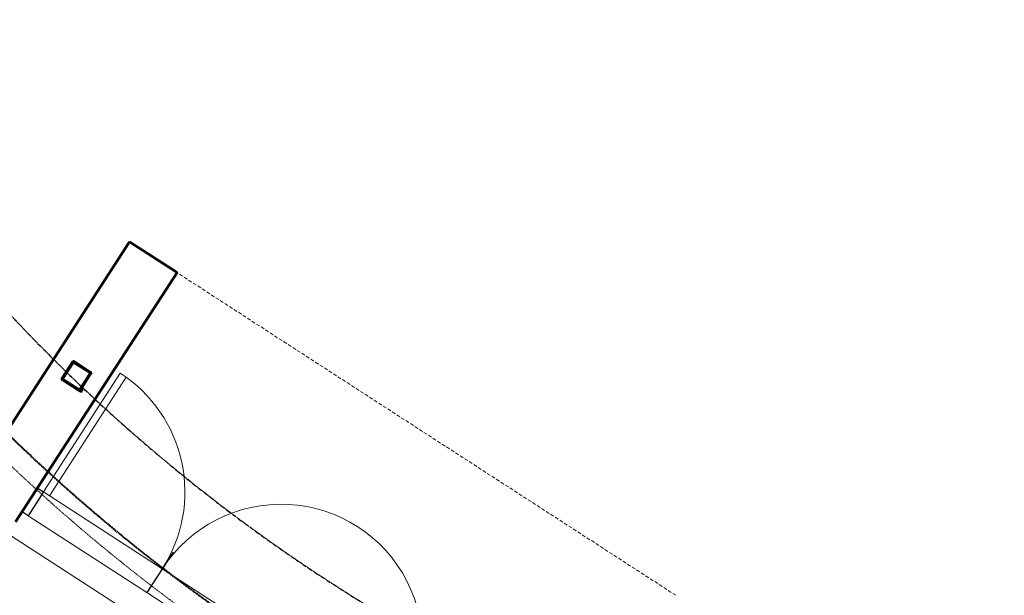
# Model space of a CAD drawing. Header units: millimetres. Extents: x 98667 to 994031, y -2704 to 533009.
# Tile 9 of 153: x 338312 to 345273, y 146814 to 150883. Entities that reach past the tile are written whole.
import ezdxf

# ---------------------------------------------------------------- set-up
doc = ezdxf.new("R2010")
doc.units = ezdxf.units.MM
for name, pattern in [('AP03000E0$0$DASHEDX2', [38.1, 25.4, -12.7]), ('AP03000E0$0$HIDDEN', [9.525, 6.35, -3.175]), ('AP03000E0$0$HIDDENX2', [19.05, 12.7, -6.35]), ('sp00000g0$0$CENTER', [50.8, 31.75, -6.35, 6.35, -6.35])]:
    doc.linetypes.add(name, pattern=pattern)
doc.layers.get('Defpoints').update_dxf_attribs({"color": 251})
for name, color, linetype, lineweight in [('AP03000E0$0$A-BRDG', 1, 'Continuous', 15), ('AP03000E0$0$A-BRDG-DOOR', 2, 'Continuous', 20), ('AP03000E0$0$A-BRDG-GLAZ-MULL', 3, 'Continuous', 30), ('AP03000E0$0$A-BRDG-OVHD', 2, 'AP03000E0$0$DASHEDX2', 20), ('AP03000E0$0$A-BRDG-WALL', 6, 'Continuous', 60), ('AP03000E0$0$A-FLOR-EDGE', 1, 'AP03000E0$0$HIDDENX2', 15), ('AP03000E0$0$A-WALL-FNSH', 1, 'Continuous', 15), ('AP03000E0$0$A-WALL-PATT', 5, 'Continuous', 15)]:
    doc.layers.add(name, color=color, linetype=linetype, lineweight=lineweight)
doc.layers.add('AP03000E0$0$A-Slab Edge Guide', color=55, linetype='Continuous', lineweight=15, plot=False)
doc.layers.add('sp00000g0$0$S-GRID', color=1, linetype='sp00000g0$0$CENTER')

msp = doc.modelspace()

# ---------------------------------------------------------------- linework, layer by layer
at = {"layer": 'AP03000E0$0$A-BRDG', "color": 251}
msp.add_line((337935, 147438.2), (342007.1, 144803.6), dxfattribs=at)
at = {"layer": 'AP03000E0$0$A-BRDG-DOOR', "color": 251}
for p, q in [((338480, 147544.2), (339023.3, 148383.8)), ((339065.3, 148356.6), (338522, 147517)), ((339023.3, 148383.8), (339065.3, 148356.6)), ((338371.4, 147376.3), (338480, 147544.2)), ((338480, 147544.2), (339319.6, 147001)), ((338522, 147517), (338480, 147544.2)), ((339211, 146833), (338371.4, 147376.3)), ((340159.2, 146457.7), (339319.6, 147001)), ((339252.8, 146806), (339211, 146833)), ((339211, 146833), (340050.6, 146289.8))]:
    msp.add_line(p, q, dxfattribs=at)
for centre, major_axis, start_param, end_param in [((338480.1, 147544.2), (543.6, 839.3), 4.712802, 6.283633), ((340159.2, 146457.7), (543.6, 839.4), 4.712827, 7.85442)]:
    msp.add_ellipse(centre, major_axis=major_axis, ratio=0.999998, start_param=start_param, end_param=end_param, dxfattribs=at)
at = {"layer": 'AP03000E0$0$A-BRDG-GLAZ-MULL', "color": 251}
for p, q in [((338329.4, 147403.4), (338438.1, 147571.3)), ((338438.1, 147571.3), (338480, 147544.2)), ((338480, 147544.2), (338371.4, 147376.3)), ((338371.4, 147376.3), (338329.4, 147403.4))]:
    msp.add_line(p, q, dxfattribs=at)
at = {"layer": 'AP03000E0$0$A-BRDG-OVHD', "color": 251}
msp.add_line((342950.3, 146813.7), (339424, 149095.2), dxfattribs=at)
at = {"layer": 'AP03000E0$0$A-BRDG-WALL', "color": 251}
for p, q in [((337947.4, 147549.3), (339088.2, 149312.5)), ((339088.2, 149312.5), (339424, 149095.2)), ((339424, 149095.2), (338283.3, 147332.1)), ((338612.7, 148349.7), (338685.1, 148461.6)), ((338616.7, 148347.1), (338689.1, 148459)), ((338695.7, 148460.4), (338807.6, 148388)), ((338698.3, 148464.4), (338810.2, 148392)), ((338727.4, 148264.1), (338615.5, 148336.5)), ((338730, 148268.1), (338618.1, 148340.5)), ((338809, 148381.4), (338736.6, 148269.5)), ((338813.1, 148378.8), (338740.7, 148266.9))]:
    msp.add_line(p, q, dxfattribs=at)
for centre, radius, start, end in [((338693.1, 148456.4), 9.56, 124.52527, 147.07221), ((338693.5, 148456.1), 10, 147.07576, 147.09947), ((338693.1, 148456.4), 9.56, 105.66112, 124.52528), ((338693.1, 148456.4), 4.78, 124.52525, 147.07224), ((338690.8, 148457.9), 2.04, 147.0566, 147.11506), ((338693.1, 148456.4), 4.78, 105.66113, 124.52528), ((338693.1, 148456.4), 9.56, 93.71194, 105.6611), ((338693.1, 148456.4), 4.78, 93.71192, 105.6611), ((338693.1, 148456.4), 9.56, 83.63719, 93.71189), ((338693.1, 148456.4), 4.78, 83.63712, 93.71196), ((338693.1, 148456.4), 4.78, 75.25914, 83.6372), ((338693.1, 148456.4), 9.56, 75.25911, 83.6372), ((338693.1, 148456.4), 4.78, 67.29764, 75.25916), ((338693.1, 148456.4), 4.78, 62.2978, 67.29766), ((338693.1, 148456.4), 4.78, 57.09705, 62.29774), ((338693.1, 148456.4), 9.56, 67.29767, 75.25913), ((338693.1, 148456.4), 9.56, 62.29779, 67.29769), ((338693.1, 148456.4), 9.56, 57.09712, 62.29776), ((338620.7, 148344.5), 9.56, 169.61862, 188.48264), ((338620.7, 148344.5), 9.56, 147.09714, 169.61861), ((338620.7, 148344.5), 9.56, 188.48266, 200.43226), ((338620.7, 148344.5), 9.56, 200.43227, 210.50717), ((338620.7, 148344.5), 9.56, 210.50717, 218.88499), ((338620.7, 148344.5), 9.56, 218.88495, 226.84626), ((338620.7, 148344.5), 9.56, 226.84626, 231.84646), ((338620.7, 148344.5), 9.56, 231.84649, 237.07185), ((338622.2, 148346.8), 12.3, 237.07616, 237.09583), ((338620.7, 148344.5), 4.78, 169.61865, 188.48262), ((338620.7, 148344.5), 4.78, 147.09714, 169.61861), ((338620.7, 148344.5), 4.78, 188.48264, 200.43227), ((338620.7, 148344.5), 4.78, 200.43227, 210.50717), ((338620.7, 148344.5), 4.78, 210.50719, 218.88499), ((338620.7, 148344.5), 4.78, 218.88499, 226.8462), ((338620.7, 148344.5), 4.78, 226.84634, 231.84643), ((338620.7, 148344.5), 4.78, 231.84652, 237.07183), ((338621.2, 148345.3), 5.74, 237.07503, 237.09608), ((338798.6, 148374.1), 16.6, 57.07768, 57.08482), ((338805, 148384), 4.78, 51.84626, 57.07235), ((338805, 148384), 4.78, 46.84614, 51.84629), ((338805, 148384), 4.78, 38.88484, 46.8461), ((338805, 148384), 4.78, 30.507, 38.88482), ((338805, 148384), 4.78, 327.09712, 349.61904), ((338805, 148384), 4.78, 20.43212, 30.50701), ((338805, 148384), 4.78, 8.4831, 20.43209), ((338805, 148384), 4.78, 349.61907, 8.48303), ((338803.1, 148381.1), 13, 57.07483, 57.09305), ((338805, 148384), 9.56, 51.84635, 57.07225), ((338805, 148384), 9.56, 46.84609, 51.84635), ((338805, 148384), 9.56, 38.88484, 46.84609), ((338805, 148384), 9.56, 30.50701, 38.88482), ((338805, 148384), 9.56, 327.09713, 349.61905), ((338805, 148384), 9.56, 20.43212, 30.507), ((338805, 148384), 9.56, 8.48307, 20.43212), ((338805, 148384), 9.56, 349.61904, 8.48307), ((338732.6, 148272.1), 9.56, 237.09714, 242.2978), ((338732.6, 148272.1), 9.56, 242.29784, 247.29748), ((338732.6, 148272.1), 9.56, 247.29747, 255.25935), ((338732.6, 148272.1), 4.78, 237.09717, 242.29776), ((338732.6, 148272.1), 9.56, 255.25931, 263.63715), ((338732.6, 148272.1), 4.78, 242.29784, 247.2975), ((338732.6, 148272.1), 4.78, 247.29746, 255.25938), ((338732.6, 148272.1), 4.78, 255.25925, 263.63721), ((338732.6, 148272.1), 9.56, 263.63715, 273.71204), ((338732.6, 148272.1), 4.78, 263.63714, 273.71206), ((338732.6, 148272.1), 4.78, 273.71202, 285.66109), ((338732.6, 148272.1), 9.56, 273.71204, 285.66107), ((338732.6, 148272.1), 4.78, 285.66109, 304.5251), ((338732.6, 148272.1), 9.56, 285.6611, 304.52511), ((338743.7, 148264.9), 8.46, 147.08949, 147.07534), ((338732.6, 148272.1), 4.78, 304.52514, 327.07207), ((338732.6, 148272.1), 9.56, 304.52512, 327.07208), ((338728.5, 148274.8), 14.5, 327.07759, 327.09409)]:
    msp.add_arc(centre, radius, start, end, dxfattribs=at)
at = {"layer": 'AP03000E0$0$A-FLOR-EDGE', "color": 251, "linetype": 'AP03000E0$0$HIDDEN'}
msp.add_arc((347083.6, 157067.9), 12854.6, 129.97545, 264.68571, dxfattribs=at)
at = {"layer": 'AP03000E0$0$A-Slab Edge Guide', "color": 251, "linetype": 'AP03000E0$0$HIDDEN'}
msp.add_arc((347083.6, 157067.9), 12104.6, 129.94419, 264.52342, dxfattribs=at)
at = {"layer": 'AP03000E0$0$A-WALL-FNSH', "color": 251, "linetype": 'AP03000E0$0$HIDDEN'}
for radius, end in [(12709.6, 264.65546), (12704.6, 264.6544)]:
    msp.add_arc((347083.6, 157067.9), radius, 129.96942, end, dxfattribs=at)
at = {"layer": 'AP03000E0$0$A-WALL-PATT', "color": 251, "linetype": 'Continuous'}
for p, q in [((338654.4, 148414.1), (338657.8, 148410.6)), ((338675.5, 148446.8), (338679, 148443.3)), ((338686.3, 148463), (338689.6, 148459.7)), ((338612.1, 148348.5), (338615.9, 148344.6)), ((338622.6, 148365), (338626, 148361.5)), ((338623.6, 148337), (338639.4, 148321)), ((338643.8, 148397.7), (338647.2, 148394.2)), ((338782.1, 148339.7), (338785.5, 148336.2)), ((338792.6, 148356.1), (338796.1, 148352.6)), ((338698.9, 148288.2), (338714.8, 148272.3)), ((338750.3, 148290.6), (338753.7, 148287.1)), ((338760.9, 148307), (338764.3, 148303.5))]:
    msp.add_line(p, q, dxfattribs=at)
at = {"layer": 'Defpoints', "color": 251}
msp.add_line((339396.2, 147119.3), (339211, 146833), dxfattribs=at)
at = {"layer": 'sp00000g0$0$S-GRID', "color": 251}
msp.add_arc((347083.6, 157067.9), 12104.6, 129.94418, 264.52342, dxfattribs=at)

doc.saveas('drawing.dxf')
